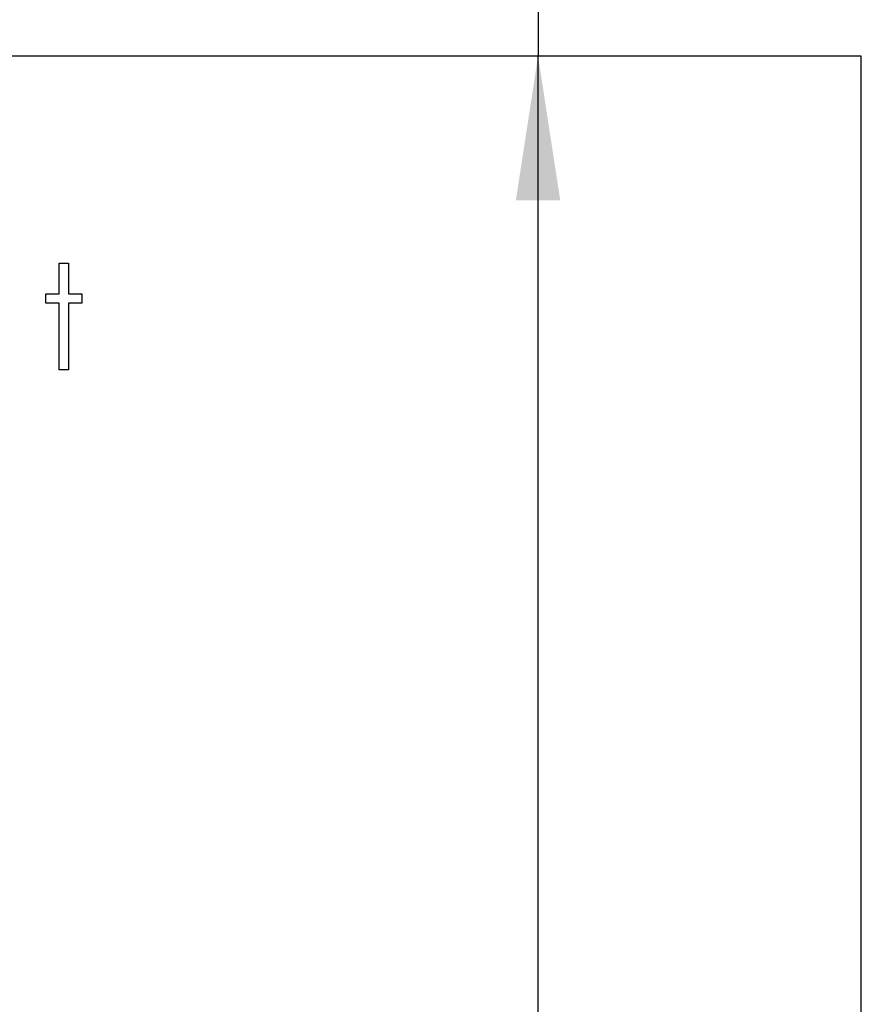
# Model space of a CAD drawing. Header units: inches. Extents: x 0.1 to 87.3, y 0.1 to 33.9.
# Tile 136 of 161: x 31.04 to 31.812, y 26.472 to 27.36. Entities that reach past the tile are written whole.
import ezdxf

# ---------------------------------------------------------------- set-up
doc = ezdxf.new("R2010")
doc.units = ezdxf.units.IN
doc.header["$MEASUREMENT"] = 0
doc.layers.add('DIMENSIONS', color=171, linetype='Continuous')
doc.styles.add('SLDTEXTSTYLE0', font='TXT', dxfattribs={"width": 0.75})
doc.dimstyles.new('SLDDIMSTYLE0', dxfattribs={"dimtxt": 0.125, "dimasz": 0.13, "dimexe": 0, "dimexo": 0.0625, "dimgap": 0.03125, "dimtad": 0, "dimtih": 1, "dimtoh": 1, "dimdec": 4, "dimlfac": 1.333333, "dimrnd": 1e-09, "dimzin": 4, "dimdsep": 46, "dimtxsty": 'SLDTEXTSTYLE0', "dimsah": 1, "dimcen": 0.09, "dimadec": 0, "dimazin": 1, "dimtfac": 1, "dimtdec": 4, "dimtofl": 0, "dimtmove": 0, "dimatfit": 3, "dimfxl": 0, "dimfrac": 2, "dimtolj": 1, "dimtzin": 12, "dimarcsym": 0})

# ---------------------------------------------------------------- blocks, each defined once
blk = doc.blocks.new('_D')
at = {"layer": 'DIMENSIONS'}
for p, q in [((31.75748, 27.92628), (31.50748, 27.92628)), ((31.50748, 27.92628), (31.50748, 27.32736)), ((31.50748, 22.25736), (31.50748, 27.32736))]:
    blk.add_line(p, q, dxfattribs=at)
for points in [[(31.50748, 27.32736), (31.48748, 27.19736), (31.52748, 27.19736)], [(31.50748, 22.25736), (31.52748, 22.38736), (31.48748, 22.38736)]]:
    blk.add_solid(points, dxfattribs=at)
at = {"layer": 'DIMENSIONS', "char_height": 0.125, "attachment_point": 1, "style": 'SLDTEXTSTYLE0'}
for s, insert in [('6.7600', (31.75748, 28.08741)), ('COIL', (31.81407, 27.88897))]:
    blk.add_mtext(s, dxfattribs=dict(at, insert=insert))

msp = doc.modelspace()

# ---------------------------------------------------------------- linework, layer by layer
at = {"color": 7, "linetype": 'Continuous', "lineweight": 25}
for p, q in [((31.798685, 27.327365), (30.624935, 27.327365)), ((31.798685, 22.257365), (31.798685, 27.327365))]:
    msp.add_line(p, q, dxfattribs=at)
at = {"color": 7, "linetype": 'Continuous', "flags": 128}
msp.add_lwpolyline([(31.075608, 27.140768), (31.084021, 27.140768), (31.084021, 27.140768), (31.084021, 27.113124), (31.084021, 27.113124), (31.096041, 27.113124), (31.096041, 27.113124), (31.096041, 27.104711), (31.096041, 27.104711), (31.084021, 27.104711), (31.084021, 27.104711), (31.084021, 27.044615), (31.084021, 27.044615), (31.075608, 27.044615), (31.075608, 27.044615), (31.075608, 27.104711), (31.075608, 27.104711), (31.063589, 27.104711), (31.063589, 27.104711), (31.063589, 27.113124), (31.063589, 27.113124), (31.075608, 27.113124), (31.075608, 27.113124), (31.075608, 27.140768)], dxfattribs=at)

# ---------------------------------------------------------------- dimensions: what is measured, and where the dimension line sits
at = {"layer": 'DIMENSIONS'}
dim = msp.add_linear_dim(base=(31.507477, 27.327365), p1=(31.798685, 22.257365), p2=(31.798685, 27.327365), angle=90, text='<>\\PCOIL', dimstyle='SLDDIMSTYLE0', dxfattribs=at)
dim.commit()
dim.dimension.update_dxf_attribs({"geometry": '_D', "text_midpoint": (31.507477, 27.926276), "dimtype": 160})

doc.saveas('drawing.dxf')
